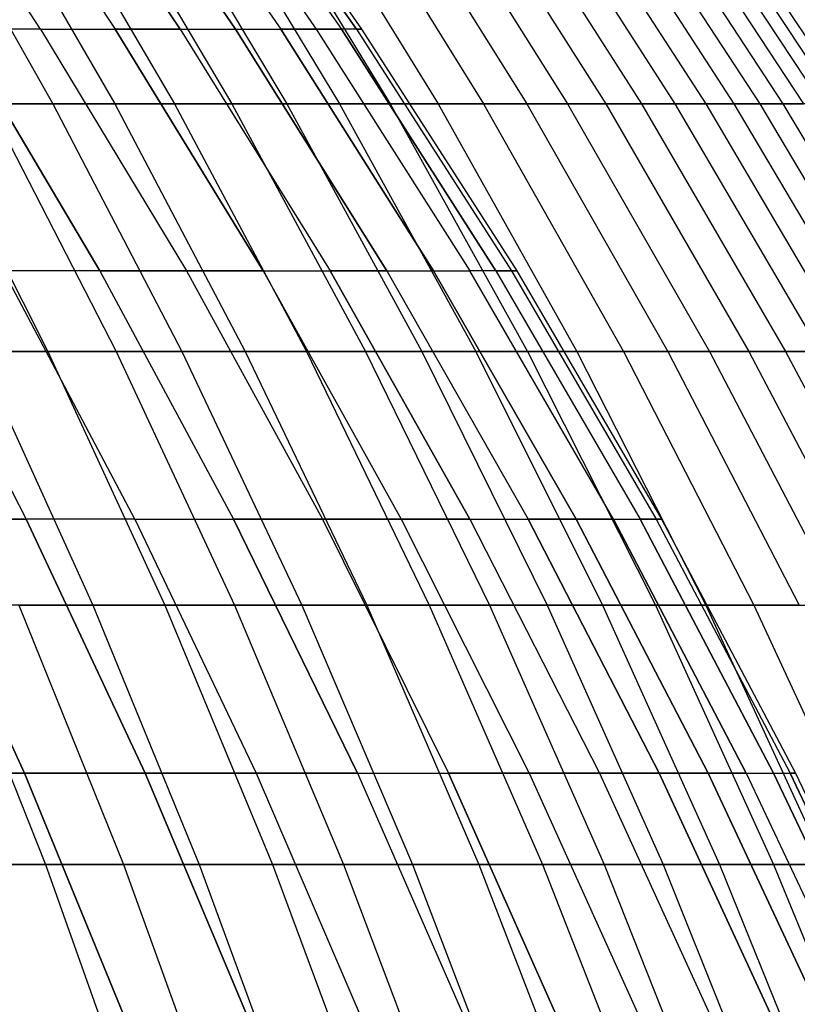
# Model space of a CAD drawing. Extents: x -125 to 125, y -143 to 0.
# Tile 221 of 241: x 43.22 to 49.97, y -58.54 to -49.99. Entities that reach past the tile are written whole.
import ezdxf

# ---------------------------------------------------------------- set-up
doc = ezdxf.new("R2010")
doc.units = 0
doc.header["$LTSCALE"] = 25.4
doc.layers.get('0').update_dxf_attribs({"linetype": 'CONTINUOUS'})

# ---------------------------------------------------------------- blocks, each defined once
blk = doc.blocks.new('NL2500026672_STL')
at = {"color": 0}
for p, q in [((43.4008, -50.0675, -15.7966), (42.0537, -48.0259, -15.3063)), ((43.4008, -50.0675, -15.7966), (42.0537, -48.0259, -15.3063)), ((43.4008, -50.0675, 15.7966), (42.0537, -48.0259, 15.3063)), ((43.4008, -50.0675, 15.7966), (42.0537, -48.0259, 15.3063)), ((42.6813, -48.0259, -13.4574), (44.0485, -50.0675, -13.8884)), ((42.6813, -48.0259, -13.4574), (44.0485, -50.0675, -13.8884)), ((42.6813, -48.0259, 13.4574), (44.0485, -50.0675, 13.8884)), ((42.6813, -48.0259, 13.4574), (44.0485, -50.0675, 13.8884)), ((43.2277, -48.0259, -11.5828), (44.6124, -50.0675, -11.9539)), ((43.2277, -48.0259, -11.5828), (44.6124, -50.0675, -11.9539)), ((44.6124, -50.0675, 11.9539), (43.2277, -48.0259, 11.5828)), ((44.6124, -50.0675, 11.9539), (43.2277, -48.0259, 11.5828)), ((43.6918, -48.0259, -9.6862), (45.0914, -50.0675, -9.9965)), ((43.6918, -48.0259, -9.6862), (45.0914, -50.0675, -9.9965)), ((45.0914, -50.0675, 9.9965), (43.6918, -48.0259, 9.6862)), ((45.0914, -50.0675, 9.9965), (43.6918, -48.0259, 9.6862)), ((44.0727, -48.0259, -7.7712), (45.4845, -50.0675, -8.0201)), ((44.0727, -48.0259, -7.7712), (45.4845, -50.0675, -8.0201)), ((44.0727, -48.0259, 7.7712), (45.4845, -50.0675, 8.0201)), ((44.0727, -48.0259, 7.7712), (45.4845, -50.0675, 8.0201)), ((44.3698, -48.0259, -5.8414), (45.791, -50.0675, -6.0285)), ((44.3698, -48.0259, -5.8414), (45.791, -50.0675, -6.0285)), ((44.3698, -48.0259, 5.8414), (45.791, -50.0675, 6.0285)), ((44.3698, -48.0259, 5.8414), (45.791, -50.0675, 6.0285)), ((44.5823, -48.0259, -3.9004), (46.0104, -50.0675, -4.0254)), ((44.5823, -48.0259, -3.9004), (46.0104, -50.0675, -4.0254)), ((44.5823, -48.0259, 3.9004), (46.0104, -50.0675, 4.0254)), ((44.5823, -48.0259, 3.9004), (46.0104, -50.0675, 4.0254)), ((46.1422, -50.0675, -2.0146), (44.71, -48.0259, -1.9521)), ((44.71, -48.0259, 1.9521), (46.1422, -50.0675, 2.0146)), ((46.1422, -50.0675, -2.0146), (44.71, -48.0259, -1.9521)), ((44.71, -48.0259, 1.9521), (46.1422, -50.0675, 2.0146)), ((44.7526, -48.0259), (46.1862, -50.0675)), ((44.7526, -48.0259), (46.1862, -50.0675)), ((42.3122, -48.6248, 25.2285), (43.5072, -50.7179, 25.941)), ((42.3122, -48.6248, 25.2285), (43.5072, -50.7179, 25.941)), ((42.8347, -48.6248, -24.3309), (44.0444, -50.7179, -25.018)), ((42.8347, -48.6248, -24.3309), (44.0444, -50.7179, -25.018)), ((43.3382, -48.6248, 23.4224), (44.5621, -50.7179, 24.0838)), ((43.3382, -48.6248, 23.4224), (44.5621, -50.7179, 24.0838)), ((43.8224, -48.6248, -22.5035), (45.0599, -50.7179, -23.139)), ((43.8224, -48.6248, -22.5035), (45.0599, -50.7179, -23.139)), ((44.2871, -48.6248, 21.5746), (45.5378, -50.7179, 22.1838)), ((44.2871, -48.6248, 21.5746), (45.5378, -50.7179, 22.1838)), ((44.7321, -48.6248, -20.6361), (45.9953, -50.7179, -21.2188)), ((44.7321, -48.6248, -20.6361), (45.9953, -50.7179, -21.2188)), ((45.1572, -48.6248, 19.6884), (46.4325, -50.7179, 20.2444)), ((45.1572, -48.6248, 19.6884), (46.4325, -50.7179, 20.2444)), ((45.5623, -48.6248, -18.732), (46.849, -50.7179, -19.261)), ((45.5623, -48.6248, -18.732), (46.849, -50.7179, -19.261)), ((45.947, -48.6248, 17.7672), (47.2446, -50.7179, 18.269)), ((45.947, -48.6248, 17.7672), (47.2446, -50.7179, 18.269)), ((46.3114, -48.6248, -16.7946), (47.6193, -50.7179, -17.2689)), ((46.3114, -48.6248, -16.7946), (47.6193, -50.7179, -17.2689)), ((46.6552, -48.6248, 15.8145), (47.9728, -50.7179, 16.2611)), ((46.6552, -48.6248, 15.8145), (47.9728, -50.7179, 16.2611)), ((46.9783, -48.6248, -14.8273), (48.305, -50.7179, -15.2461)), ((46.9783, -48.6248, -14.8273), (48.305, -50.7179, -15.2461)), ((47.2804, -48.6248, 13.8336), (48.6157, -50.7179, 14.2243)), ((47.2804, -48.6248, 13.8336), (48.6157, -50.7179, 14.2243)), ((47.5616, -48.6248, -12.8337), (48.9047, -50.7179, -13.1961)), ((47.5616, -48.6248, -12.8337), (48.9047, -50.7179, -13.1961)), ((47.8216, -48.6248, 11.8281), (49.1721, -50.7179, 12.1621)), ((47.8216, -48.6248, 11.8281), (49.1721, -50.7179, 12.1621)), ((48.0603, -48.6248, -10.8173), (49.4176, -50.7179, -11.1227)), ((48.0603, -48.6248, -10.8173), (49.4176, -50.7179, -11.1227)), ((48.2777, -48.6248, 9.8016), (49.6411, -50.7179, 10.0784)), ((48.2777, -48.6248, 9.8016), (49.6411, -50.7179, 10.0784)), ((48.4736, -48.6248, -8.7816), (49.8425, -50.7179, -9.0296)), ((48.4736, -48.6248, -8.7816), (49.8425, -50.7179, -9.0296)), ((48.648, -48.6248, 7.7577), (50.0218, -50.7179, 7.9767)), ((48.648, -48.6248, 7.7577), (50.0218, -50.7179, 7.9767)), ((48.8007, -48.6248, -6.7303), (50.1789, -50.7179, -6.9204)), ((48.8007, -48.6248, -6.7303), (50.1789, -50.7179, -6.9204)), ((48.9318, -48.6248, 5.6999), (50.3136, -50.7179, 5.8609)), ((48.9318, -48.6248, 5.6999), (50.3136, -50.7179, 5.8609)), ((49.041, -48.6248, -4.667), (50.426, -50.7179, -4.7988)), ((49.041, -48.6248, -4.667), (50.426, -50.7179, -4.7988)), ((43.914, -52.1679, -18.1898), (42.6704, -50.0675, -17.6747)), ((43.914, -52.1679, -18.1898), (42.6704, -50.0675, -17.6747)), ((43.4008, -50.0675, -15.7966), (42.6704, -50.0675, -17.6747)), ((43.4008, -50.0675, -15.7966), (42.6704, -50.0675, -17.6747)), ((43.4008, -50.0675, 15.7966), (42.6704, -50.0675, 17.6747)), ((42.6704, -50.0675, 17.6747), (43.914, -52.1679, 18.1898)), ((43.4008, -50.0675, 15.7966), (42.6704, -50.0675, 17.6747)), ((42.6704, -50.0675, 17.6747), (43.914, -52.1679, 18.1898)), ((43.4008, -50.0675, -15.7966), (44.6656, -52.1679, -16.2569)), ((43.4008, -50.0675, -15.7966), (44.0485, -50.0675, -13.8884)), ((43.4008, -50.0675, -15.7966), (44.6656, -52.1679, -16.2569)), ((43.4008, -50.0675, -15.7966), (44.0485, -50.0675, -13.8884)), ((43.4008, -50.0675, 15.7966), (44.0485, -50.0675, 13.8884)), ((43.4008, -50.0675, 15.7966), (44.6656, -52.1679, 16.2569)), ((43.4008, -50.0675, 15.7966), (44.0485, -50.0675, 13.8884)), ((43.4008, -50.0675, 15.7966), (44.6656, -52.1679, 16.2569)), ((44.0485, -50.0675, -13.8884), (44.6124, -50.0675, -11.9539)), ((44.0485, -50.0675, -13.8884), (45.3322, -52.1679, -14.2932)), ((44.0485, -50.0675, -13.8884), (45.3322, -52.1679, -14.2932)), ((44.0485, -50.0675, -13.8884), (44.6124, -50.0675, -11.9539)), ((44.6124, -50.0675, 11.9539), (44.0485, -50.0675, 13.8884)), ((45.3322, -52.1679, 14.2932), (44.0485, -50.0675, 13.8884)), ((44.6124, -50.0675, 11.9539), (44.0485, -50.0675, 13.8884)), ((45.3322, -52.1679, 14.2932), (44.0485, -50.0675, 13.8884)), ((44.6124, -50.0675, -11.9539), (45.0914, -50.0675, -9.9965)), ((44.6124, -50.0675, -11.9539), (45.9125, -52.1679, -12.3022)), ((44.6124, -50.0675, -11.9539), (45.9125, -52.1679, -12.3022)), ((44.6124, -50.0675, -11.9539), (45.0914, -50.0675, -9.9965)), ((44.6124, -50.0675, 11.9539), (45.0914, -50.0675, 9.9965)), ((44.6124, -50.0675, 11.9539), (45.9125, -52.1679, 12.3022)), ((44.6124, -50.0675, 11.9539), (45.9125, -52.1679, 12.3022)), ((44.6124, -50.0675, 11.9539), (45.0914, -50.0675, 9.9965)), ((45.0914, -50.0675, -9.9965), (45.4845, -50.0675, -8.0201)), ((45.0914, -50.0675, -9.9965), (46.4054, -52.1679, -10.2878)), ((45.0914, -50.0675, -9.9965), (46.4054, -52.1679, -10.2878)), ((45.0914, -50.0675, -9.9965), (45.4845, -50.0675, -8.0201)), ((46.4054, -52.1679, 10.2878), (45.0914, -50.0675, 9.9965)), ((45.0914, -50.0675, 9.9965), (45.4845, -50.0675, 8.0201)), ((45.0914, -50.0675, 9.9965), (45.4845, -50.0675, 8.0201)), ((46.4054, -52.1679, 10.2878), (45.0914, -50.0675, 9.9965)), ((45.4845, -50.0675, -8.0201), (45.791, -50.0675, -6.0285)), ((45.4845, -50.0675, -8.0201), (46.81, -52.1679, -8.2539)), ((45.4845, -50.0675, -8.0201), (45.791, -50.0675, -6.0285)), ((45.4845, -50.0675, -8.0201), (46.81, -52.1679, -8.2539)), ((46.81, -52.1679, 8.2539), (45.4845, -50.0675, 8.0201)), ((45.791, -50.0675, 6.0285), (45.4845, -50.0675, 8.0201)), ((46.81, -52.1679, 8.2539), (45.4845, -50.0675, 8.0201)), ((45.791, -50.0675, 6.0285), (45.4845, -50.0675, 8.0201)), ((45.791, -50.0675, -6.0285), (46.0104, -50.0675, -4.0254)), ((45.791, -50.0675, -6.0285), (47.1255, -52.1679, -6.2042)), ((45.791, -50.0675, -6.0285), (46.0104, -50.0675, -4.0254)), ((45.791, -50.0675, -6.0285), (47.1255, -52.1679, -6.2042)), ((46.0104, -50.0675, 4.0254), (45.791, -50.0675, 6.0285)), ((45.791, -50.0675, 6.0285), (47.1255, -52.1679, 6.2042)), ((45.791, -50.0675, 6.0285), (47.1255, -52.1679, 6.2042)), ((46.0104, -50.0675, 4.0254), (45.791, -50.0675, 6.0285)), ((46.1422, -50.0675, -2.0146), (46.0104, -50.0675, -4.0254)), ((47.3512, -52.1679, -4.1427), (46.0104, -50.0675, -4.0254)), ((46.1422, -50.0675, -2.0146), (46.0104, -50.0675, -4.0254)), ((47.3512, -52.1679, -4.1427), (46.0104, -50.0675, -4.0254)), ((46.1422, -50.0675, 2.0146), (46.0104, -50.0675, 4.0254)), ((46.0104, -50.0675, 4.0254), (47.3512, -52.1679, 4.1427)), ((46.1422, -50.0675, 2.0146), (46.0104, -50.0675, 4.0254)), ((46.0104, -50.0675, 4.0254), (47.3512, -52.1679, 4.1427)), ((46.1862, -50.0675), (46.1422, -50.0675, 2.0146)), ((46.1422, -50.0675, -2.0146), (46.1862, -50.0675)), ((46.1422, -50.0675, -2.0146), (47.4869, -52.1679, -2.0733)), ((46.1422, -50.0675, -2.0146), (46.1862, -50.0675)), ((46.1422, -50.0675, -2.0146), (47.4869, -52.1679, -2.0733)), ((46.1422, -50.0675, 2.0146), (47.4869, -52.1679, 2.0733)), ((46.1862, -50.0675), (46.1422, -50.0675, 2.0146)), ((46.1422, -50.0675, 2.0146), (47.4869, -52.1679, 2.0733)), ((46.1862, -50.0675), (47.5321, -52.1679)), ((46.1862, -50.0675), (47.5321, -52.1679)), ((42.3749, -50.7179, 27.7521), (43.5072, -50.7179, 25.941)), ((42.3749, -50.7179, 27.7521), (43.5072, -50.7179, 25.941)), ((42.3749, -50.7179, 27.7521), (43.4644, -52.8675, 28.4656)), ((42.3749, -50.7179, 27.7521), (43.4644, -52.8675, 28.4656)), ((44.0444, -50.7179, -25.018), (42.9506, -50.7179, -26.8525)), ((42.9506, -50.7179, -26.8525), (44.0549, -52.8675, -27.5429)), ((44.0444, -50.7179, -25.018), (42.9506, -50.7179, -26.8525)), ((42.9506, -50.7179, -26.8525), (44.0549, -52.8675, -27.5429)), ((43.5072, -50.7179, 25.941), (44.5621, -50.7179, 24.0838)), ((43.5072, -50.7179, 25.941), (44.5621, -50.7179, 24.0838)), ((43.5072, -50.7179, 25.941), (44.6258, -52.8675, 26.608)), ((43.5072, -50.7179, 25.941), (44.6258, -52.8675, 26.608)), ((45.0599, -50.7179, -23.139), (44.0444, -50.7179, -25.018)), ((44.0444, -50.7179, -25.018), (45.1768, -52.8675, -25.6612)), ((45.0599, -50.7179, -23.139), (44.0444, -50.7179, -25.018)), ((44.0444, -50.7179, -25.018), (45.1768, -52.8675, -25.6612)), ((44.5621, -50.7179, 24.0838), (45.5378, -50.7179, 22.1838)), ((44.5621, -50.7179, 24.0838), (45.5378, -50.7179, 22.1838)), ((44.5621, -50.7179, 24.0838), (45.7078, -52.8675, 24.7031)), ((44.5621, -50.7179, 24.0838), (45.7078, -52.8675, 24.7031)), ((45.9953, -50.7179, -21.2188), (45.0599, -50.7179, -23.139)), ((45.0599, -50.7179, -23.139), (46.2185, -52.8675, -23.7339)), ((45.9953, -50.7179, -21.2188), (45.0599, -50.7179, -23.139)), ((45.0599, -50.7179, -23.139), (46.2185, -52.8675, -23.7339)), ((45.5378, -50.7179, 22.1838), (46.4325, -50.7179, 20.2444)), ((45.5378, -50.7179, 22.1838), (46.4325, -50.7179, 20.2444)), ((45.5378, -50.7179, 22.1838), (46.7086, -52.8675, 22.7542)), ((45.5378, -50.7179, 22.1838), (46.7086, -52.8675, 22.7542)), ((46.849, -50.7179, -19.261), (45.9953, -50.7179, -21.2188)), ((45.9953, -50.7179, -21.2188), (47.1779, -52.8675, -21.7644)), ((46.849, -50.7179, -19.261), (45.9953, -50.7179, -21.2188)), ((45.9953, -50.7179, -21.2188), (47.1779, -52.8675, -21.7644)), ((46.4325, -50.7179, 20.2444), (47.2446, -50.7179, 18.269)), ((46.4325, -50.7179, 20.2444), (47.2446, -50.7179, 18.269)), ((46.4325, -50.7179, 20.2444), (47.6263, -52.8675, 20.7649)), ((46.4325, -50.7179, 20.2444), (47.6263, -52.8675, 20.7649)), ((47.6193, -50.7179, -17.2689), (46.849, -50.7179, -19.261)), ((46.849, -50.7179, -19.261), (48.0535, -52.8675, -19.7562)), ((47.6193, -50.7179, -17.2689), (46.849, -50.7179, -19.261)), ((46.849, -50.7179, -19.261), (48.0535, -52.8675, -19.7562)), ((47.2446, -50.7179, 18.269), (47.9728, -50.7179, 16.2611)), ((47.2446, -50.7179, 18.269), (47.9728, -50.7179, 16.2611)), ((47.2446, -50.7179, 18.269), (48.4593, -52.8675, 18.7387)), ((47.2446, -50.7179, 18.269), (48.4593, -52.8675, 18.7387)), ((48.305, -50.7179, -15.2461), (47.6193, -50.7179, -17.2689)), ((47.6193, -50.7179, -17.2689), (48.8436, -52.8675, -17.7129)), ((48.305, -50.7179, -15.2461), (47.6193, -50.7179, -17.2689)), ((47.6193, -50.7179, -17.2689), (48.8436, -52.8675, -17.7129)), ((47.9728, -50.7179, 16.2611), (48.6157, -50.7179, 14.2243)), ((47.9728, -50.7179, 16.2611), (48.6157, -50.7179, 14.2243)), ((47.9728, -50.7179, 16.2611), (49.2062, -52.8675, 16.6792)), ((47.9728, -50.7179, 16.2611), (49.2062, -52.8675, 16.6792)), ((48.9047, -50.7179, -13.1961), (48.305, -50.7179, -15.2461)), ((48.305, -50.7179, -15.2461), (49.5469, -52.8675, -15.638)), ((48.9047, -50.7179, -13.1961), (48.305, -50.7179, -15.2461)), ((48.305, -50.7179, -15.2461), (49.5469, -52.8675, -15.638)), ((48.6157, -50.7179, 14.2243), (49.1721, -50.7179, 12.1621)), ((48.6157, -50.7179, 14.2243), (49.1721, -50.7179, 12.1621)), ((48.6157, -50.7179, 14.2243), (49.8656, -52.8675, 14.59)), ((48.6157, -50.7179, 14.2243), (49.8656, -52.8675, 14.59)), ((49.4176, -50.7179, -11.1227), (48.9047, -50.7179, -13.1961)), ((48.9047, -50.7179, -13.1961), (50.1621, -52.8675, -13.5354)), ((49.4176, -50.7179, -11.1227), (48.9047, -50.7179, -13.1961)), ((48.9047, -50.7179, -13.1961), (50.1621, -52.8675, -13.5354)), ((49.1721, -50.7179, 12.1621), (49.6411, -50.7179, 10.0784)), ((49.1721, -50.7179, 12.1621), (49.6411, -50.7179, 10.0784)), ((49.1721, -50.7179, 12.1621), (50.4363, -52.8675, 12.4748)), ((49.1721, -50.7179, 12.1621), (50.4363, -52.8675, 12.4748)), ((49.8425, -50.7179, -9.0296), (49.4176, -50.7179, -11.1227)), ((49.4176, -50.7179, -11.1227), (50.6881, -52.8675, -11.4087)), ((49.8425, -50.7179, -9.0296), (49.4176, -50.7179, -11.1227)), ((49.4176, -50.7179, -11.1227), (50.6881, -52.8675, -11.4087)), ((49.6411, -50.7179, 10.0784), (50.0218, -50.7179, 7.9767)), ((49.6411, -50.7179, 10.0784), (50.0218, -50.7179, 7.9767)), ((49.6411, -50.7179, 10.0784), (50.9174, -52.8675, 10.3375)), ((49.6411, -50.7179, 10.0784), (50.9174, -52.8675, 10.3375)), ((50.1789, -50.7179, -6.9204), (49.8425, -50.7179, -9.0296)), ((49.8425, -50.7179, -9.0296), (51.124, -52.8675, -9.2617)), ((50.1789, -50.7179, -6.9204), (49.8425, -50.7179, -9.0296)), ((49.8425, -50.7179, -9.0296), (51.124, -52.8675, -9.2617)), ((42.1615, -52.1679, -21.9479), (43.2756, -54.3233, -22.5278)), ((42.1615, -52.1679, 21.9479), (43.2756, -54.3233, 22.5278)), ((42.1615, -52.1679, 21.9479), (43.2756, -54.3233, 22.5278)), ((42.1615, -52.1679, -21.9479), (43.2756, -54.3233, -22.5278)), ((44.217, -54.3233, -20.6187), (43.0787, -52.1679, -20.0879)), ((44.217, -54.3233, -20.6187), (43.0787, -52.1679, -20.0879)), ((43.914, -52.1679, -18.1898), (43.0787, -52.1679, -20.0879)), ((43.914, -52.1679, -18.1898), (43.0787, -52.1679, -20.0879)), ((44.217, -54.3233, 20.6187), (43.0787, -52.1679, 20.0879)), ((43.914, -52.1679, 18.1898), (43.0787, -52.1679, 20.0879)), ((44.217, -54.3233, 20.6187), (43.0787, -52.1679, 20.0879)), ((43.914, -52.1679, 18.1898), (43.0787, -52.1679, 20.0879)), ((43.914, -52.1679, -18.1898), (45.0743, -54.3233, -18.6704)), ((43.914, -52.1679, -18.1898), (44.6656, -52.1679, -16.2569)), ((43.914, -52.1679, -18.1898), (45.0743, -54.3233, -18.6704)), ((43.914, -52.1679, -18.1898), (44.6656, -52.1679, -16.2569)), ((44.6656, -52.1679, 16.2569), (43.914, -52.1679, 18.1898)), ((43.914, -52.1679, 18.1898), (45.0743, -54.3233, 18.6704)), ((43.914, -52.1679, 18.1898), (45.0743, -54.3233, 18.6704)), ((44.6656, -52.1679, 16.2569), (43.914, -52.1679, 18.1898)), ((44.6656, -52.1679, -16.2569), (45.3322, -52.1679, -14.2932)), ((44.6656, -52.1679, -16.2569), (45.8458, -54.3233, -16.6865)), ((44.6656, -52.1679, -16.2569), (45.8458, -54.3233, -16.6865)), ((44.6656, -52.1679, -16.2569), (45.3322, -52.1679, -14.2932)), ((45.3322, -52.1679, 14.2932), (44.6656, -52.1679, 16.2569)), ((44.6656, -52.1679, 16.2569), (45.8458, -54.3233, 16.6865)), ((45.3322, -52.1679, 14.2932), (44.6656, -52.1679, 16.2569)), ((44.6656, -52.1679, 16.2569), (45.8458, -54.3233, 16.6865)), ((45.3322, -52.1679, -14.2932), (45.9125, -52.1679, -12.3022)), ((45.3322, -52.1679, -14.2932), (46.53, -54.3233, -14.6709)), ((45.3322, -52.1679, -14.2932), (46.53, -54.3233, -14.6709)), ((45.3322, -52.1679, -14.2932), (45.9125, -52.1679, -12.3022)), ((45.3322, -52.1679, 14.2932), (45.9125, -52.1679, 12.3022)), ((45.3322, -52.1679, 14.2932), (46.53, -54.3233, 14.6709)), ((45.3322, -52.1679, 14.2932), (45.9125, -52.1679, 12.3022)), ((45.3322, -52.1679, 14.2932), (46.53, -54.3233, 14.6709)), ((45.9125, -52.1679, -12.3022), (46.4054, -52.1679, -10.2878)), ((45.9125, -52.1679, -12.3022), (47.1257, -54.3233, -12.6273)), ((45.9125, -52.1679, -12.3022), (47.1257, -54.3233, -12.6273)), ((45.9125, -52.1679, -12.3022), (46.4054, -52.1679, -10.2878)), ((46.4054, -52.1679, 10.2878), (45.9125, -52.1679, 12.3022)), ((47.1257, -54.3233, 12.6273), (45.9125, -52.1679, 12.3022)), ((46.4054, -52.1679, 10.2878), (45.9125, -52.1679, 12.3022)), ((47.1257, -54.3233, 12.6273), (45.9125, -52.1679, 12.3022)), ((46.4054, -52.1679, -10.2878), (46.81, -52.1679, -8.2539)), ((46.4054, -52.1679, -10.2878), (47.6316, -54.3233, -10.5597)), ((46.4054, -52.1679, -10.2878), (46.81, -52.1679, -8.2539)), ((46.4054, -52.1679, -10.2878), (47.6316, -54.3233, -10.5597)), ((46.4054, -52.1679, 10.2878), (46.81, -52.1679, 8.2539)), ((46.4054, -52.1679, 10.2878), (47.6316, -54.3233, 10.5597)), ((46.4054, -52.1679, 10.2878), (47.6316, -54.3233, 10.5597)), ((46.4054, -52.1679, 10.2878), (46.81, -52.1679, 8.2539)), ((46.81, -52.1679, -8.2539), (47.1255, -52.1679, -6.2042)), ((46.81, -52.1679, -8.2539), (48.0469, -54.3233, -8.472)), ((46.81, -52.1679, -8.2539), (47.1255, -52.1679, -6.2042)), ((46.81, -52.1679, -8.2539), (48.0469, -54.3233, -8.472)), ((48.0469, -54.3233, 8.472), (46.81, -52.1679, 8.2539)), ((46.81, -52.1679, 8.2539), (47.1255, -52.1679, 6.2042)), ((46.81, -52.1679, 8.2539), (47.1255, -52.1679, 6.2042)), ((48.0469, -54.3233, 8.472), (46.81, -52.1679, 8.2539)), ((47.3512, -52.1679, -4.1427), (47.1255, -52.1679, -6.2042)), ((48.3707, -54.3233, -6.3681), (47.1255, -52.1679, -6.2042)), ((47.3512, -52.1679, -4.1427), (47.1255, -52.1679, -6.2042)), ((48.3707, -54.3233, -6.3681), (47.1255, -52.1679, -6.2042)), ((48.3707, -54.3233, 6.3681), (47.1255, -52.1679, 6.2042)), ((47.3512, -52.1679, 4.1427), (47.1255, -52.1679, 6.2042)), ((48.3707, -54.3233, 6.3681), (47.1255, -52.1679, 6.2042)), ((47.3512, -52.1679, 4.1427), (47.1255, -52.1679, 6.2042)), ((47.3512, -52.1679, -4.1427), (47.4869, -52.1679, -2.0733)), ((47.3512, -52.1679, -4.1427), (48.6024, -54.3233, -4.2522)), ((47.3512, -52.1679, -4.1427), (47.4869, -52.1679, -2.0733)), ((47.3512, -52.1679, -4.1427), (48.6024, -54.3233, -4.2522)), ((47.4869, -52.1679, 2.0733), (47.3512, -52.1679, 4.1427)), ((47.3512, -52.1679, 4.1427), (48.6024, -54.3233, 4.2522)), ((47.3512, -52.1679, 4.1427), (48.6024, -54.3233, 4.2522)), ((47.4869, -52.1679, 2.0733), (47.3512, -52.1679, 4.1427)), ((47.4869, -52.1679, -2.0733), (47.5321, -52.1679)), ((47.4869, -52.1679, -2.0733), (48.7416, -54.3233, -2.1281)), ((47.5321, -52.1679), (47.4869, -52.1679, 2.0733)), ((47.4869, -52.1679, -2.0733), (48.7416, -54.3233, -2.1281)), ((47.4869, -52.1679, -2.0733), (47.5321, -52.1679)), ((47.4869, -52.1679, 2.0733), (48.7416, -54.3233, 2.1281)), ((47.5321, -52.1679), (47.4869, -52.1679, 2.0733)), ((47.4869, -52.1679, 2.0733), (48.7416, -54.3233, 2.1281)), ((47.5321, -52.1679), (48.7881, -54.3233)), ((47.5321, -52.1679), (48.7881, -54.3233)), ((42.2258, -52.8675, 30.2726), (43.4644, -52.8675, 28.4656)), ((42.2258, -52.8675, 30.2726), (43.4644, -52.8675, 28.4656)), ((44.0549, -52.8675, -27.5429), (42.8546, -52.8675, -29.3756)), ((42.8546, -52.8675, -29.3756), (43.8536, -55.0697, -30.0604)), ((44.0549, -52.8675, -27.5429), (42.8546, -52.8675, -29.3756)), ((42.8546, -52.8675, -29.3756), (43.8536, -55.0697, -30.0604)), ((43.4644, -52.8675, 28.4656), (44.6258, -52.8675, 26.608)), ((43.4644, -52.8675, 28.4656), (44.6258, -52.8675, 26.608)), ((43.4644, -52.8675, 28.4656), (44.4776, -55.0697, 29.1292)), ((43.4644, -52.8675, 28.4656), (44.4776, -55.0697, 29.1292)), ((45.1768, -52.8675, -25.6612), (44.0549, -52.8675, -27.5429)), ((44.0549, -52.8675, -27.5429), (45.0819, -55.0697, -28.185)), ((45.1768, -52.8675, -25.6612), (44.0549, -52.8675, -27.5429)), ((44.0549, -52.8675, -27.5429), (45.0819, -55.0697, -28.185)), ((44.6258, -52.8675, 26.608), (45.7078, -52.8675, 24.7031)), ((44.6258, -52.8675, 26.608), (45.7078, -52.8675, 24.7031)), ((44.6258, -52.8675, 26.608), (45.6661, -55.0697, 27.2283)), ((44.6258, -52.8675, 26.608), (45.6661, -55.0697, 27.2283)), ((46.2185, -52.8675, -23.7339), (45.1768, -52.8675, -25.6612)), ((45.1768, -52.8675, -25.6612), (46.23, -55.0697, -26.2594)), ((46.2185, -52.8675, -23.7339), (45.1768, -52.8675, -25.6612)), ((45.1768, -52.8675, -25.6612), (46.23, -55.0697, -26.2594)), ((45.7078, -52.8675, 24.7031), (46.7086, -52.8675, 22.7542)), ((45.7078, -52.8675, 24.7031), (46.7086, -52.8675, 22.7542)), ((45.7078, -52.8675, 24.7031), (46.7733, -55.0697, 25.2789)), ((45.7078, -52.8675, 24.7031), (46.7733, -55.0697, 25.2789)), ((47.1779, -52.8675, -21.7644), (46.2185, -52.8675, -23.7339)), ((46.2185, -52.8675, -23.7339), (47.2959, -55.0697, -24.2872)), ((47.1779, -52.8675, -21.7644), (46.2185, -52.8675, -23.7339)), ((46.2185, -52.8675, -23.7339), (47.2959, -55.0697, -24.2872)), ((46.7086, -52.8675, 22.7542), (47.6263, -52.8675, 20.7649)), ((46.7086, -52.8675, 22.7542), (47.6263, -52.8675, 20.7649)), ((46.7086, -52.8675, 22.7542), (47.7974, -55.0697, 23.2846)), ((46.7086, -52.8675, 22.7542), (47.7974, -55.0697, 23.2846)), ((48.0535, -52.8675, -19.7562), (47.1779, -52.8675, -21.7644)), ((47.1779, -52.8675, -21.7644), (48.2777, -55.0697, -22.2718)), ((48.0535, -52.8675, -19.7562), (47.1779, -52.8675, -21.7644)), ((47.1779, -52.8675, -21.7644), (48.2777, -55.0697, -22.2718)), ((47.6263, -52.8675, 20.7649), (48.4593, -52.8675, 18.7387)), ((47.6263, -52.8675, 20.7649), (48.4593, -52.8675, 18.7387)), ((47.6263, -52.8675, 20.7649), (48.7365, -55.0697, 21.249)), ((47.6263, -52.8675, 20.7649), (48.7365, -55.0697, 21.249)), ((48.8436, -52.8675, -17.7129), (48.0535, -52.8675, -19.7562)), ((48.0535, -52.8675, -19.7562), (49.1737, -55.0697, -20.2167)), ((48.8436, -52.8675, -17.7129), (48.0535, -52.8675, -19.7562)), ((48.0535, -52.8675, -19.7562), (49.1737, -55.0697, -20.2167)), ((48.4593, -52.8675, 18.7387), (49.2062, -52.8675, 16.6792)), ((48.4593, -52.8675, 18.7387), (49.2062, -52.8675, 16.6792)), ((48.4593, -52.8675, 18.7387), (49.589, -55.0697, 19.1755)), ((48.4593, -52.8675, 18.7387), (49.589, -55.0697, 19.1755)), ((49.5469, -52.8675, -15.638), (48.8436, -52.8675, -17.7129)), ((48.8436, -52.8675, -17.7129), (49.9823, -55.0697, -18.1258)), ((49.5469, -52.8675, -15.638), (48.8436, -52.8675, -17.7129)), ((48.8436, -52.8675, -17.7129), (49.9823, -55.0697, -18.1258)), ((49.2062, -52.8675, 16.6792), (49.8656, -52.8675, 14.59)), ((49.2062, -52.8675, 16.6792), (49.8656, -52.8675, 14.59)), ((49.2062, -52.8675, 16.6792), (50.3533, -55.0697, 17.068)), ((49.2062, -52.8675, 16.6792), (50.3533, -55.0697, 17.068)), ((50.1621, -52.8675, -13.5354), (49.5469, -52.8675, -15.638)), ((49.5469, -52.8675, -15.638), (50.7019, -55.0697, -16.0026)), ((50.1621, -52.8675, -13.5354), (49.5469, -52.8675, -15.638)), ((49.5469, -52.8675, -15.638), (50.7019, -55.0697, -16.0026)), ((49.8656, -52.8675, 14.59), (50.4363, -52.8675, 12.4748)), ((49.8656, -52.8675, 14.59), (50.4363, -52.8675, 12.4748)), ((49.8656, -52.8675, 14.59), (51.028, -55.0697, 14.9301)), ((49.8656, -52.8675, 14.59), (51.028, -55.0697, 14.9301)), ((42.2517, -54.3233, -24.394), (43.2756, -54.3233, -22.5278)), ((42.2517, -54.3233, -24.394), (43.2595, -56.5299, -24.9759)), ((43.2756, -54.3233, 22.5278), (42.2517, -54.3233, 24.394)), ((43.2595, -56.5299, 24.9759), (42.2517, -54.3233, 24.394)), ((43.2756, -54.3233, 22.5278), (42.2517, -54.3233, 24.394)), ((43.2595, -56.5299, 24.9759), (42.2517, -54.3233, 24.394)), ((42.2517, -54.3233, -24.394), (43.2756, -54.3233, -22.5278)), ((42.2517, -54.3233, -24.394), (43.2595, -56.5299, -24.9759)), ((44.3078, -56.5299, -23.0652), (43.2756, -54.3233, -22.5278)), ((44.3078, -56.5299, -23.0652), (43.2756, -54.3233, -22.5278)), ((44.217, -54.3233, -20.6187), (43.2756, -54.3233, -22.5278)), ((44.217, -54.3233, -20.6187), (43.2756, -54.3233, -22.5278)), ((44.217, -54.3233, 20.6187), (43.2756, -54.3233, 22.5278)), ((43.2756, -54.3233, 22.5278), (44.3078, -56.5299, 23.0652)), ((44.217, -54.3233, 20.6187), (43.2756, -54.3233, 22.5278)), ((43.2756, -54.3233, 22.5278), (44.3078, -56.5299, 23.0652)), ((44.217, -54.3233, -20.6187), (45.2717, -56.5299, -21.1105)), ((44.217, -54.3233, -20.6187), (45.0743, -54.3233, -18.6704)), ((44.217, -54.3233, -20.6187), (45.2717, -56.5299, -21.1105)), ((44.217, -54.3233, -20.6187), (45.0743, -54.3233, -18.6704)), ((44.217, -54.3233, 20.6187), (45.2717, -56.5299, 21.1105)), ((44.217, -54.3233, 20.6187), (45.0743, -54.3233, 18.6704)), ((44.217, -54.3233, 20.6187), (45.0743, -54.3233, 18.6704)), ((44.217, -54.3233, 20.6187), (45.2717, -56.5299, 21.1105)), ((45.0743, -54.3233, -18.6704), (45.8458, -54.3233, -16.6865)), ((45.0743, -54.3233, -18.6704), (46.1495, -56.5299, -19.1157)), ((45.0743, -54.3233, -18.6704), (46.1495, -56.5299, -19.1157)), ((45.0743, -54.3233, -18.6704), (45.8458, -54.3233, -16.6865)), ((46.1495, -56.5299, 19.1157), (45.0743, -54.3233, 18.6704)), ((45.8458, -54.3233, 16.6865), (45.0743, -54.3233, 18.6704)), ((46.1495, -56.5299, 19.1157), (45.0743, -54.3233, 18.6704)), ((45.8458, -54.3233, 16.6865), (45.0743, -54.3233, 18.6704)), ((45.8458, -54.3233, -16.6865), (46.53, -54.3233, -14.6709)), ((45.8458, -54.3233, -16.6865), (46.9394, -56.5299, -17.0845)), ((45.8458, -54.3233, -16.6865), (46.9394, -56.5299, -17.0845)), ((45.8458, -54.3233, -16.6865), (46.53, -54.3233, -14.6709)), ((46.53, -54.3233, 14.6709), (45.8458, -54.3233, 16.6865)), ((45.8458, -54.3233, 16.6865), (46.9394, -56.5299, 17.0845)), ((45.8458, -54.3233, 16.6865), (46.9394, -56.5299, 17.0845)), ((46.53, -54.3233, 14.6709), (45.8458, -54.3233, 16.6865)), ((46.53, -54.3233, -14.6709), (47.1257, -54.3233, -12.6273)), ((46.53, -54.3233, -14.6709), (47.6399, -56.5299, -15.0208)), ((46.53, -54.3233, -14.6709), (47.6399, -56.5299, -15.0208)), ((46.53, -54.3233, -14.6709), (47.1257, -54.3233, -12.6273)), ((47.1257, -54.3233, 12.6273), (46.53, -54.3233, 14.6709)), ((46.53, -54.3233, 14.6709), (47.6399, -56.5299, 15.0208)), ((47.1257, -54.3233, 12.6273), (46.53, -54.3233, 14.6709)), ((46.53, -54.3233, 14.6709), (47.6399, -56.5299, 15.0208)), ((47.1257, -54.3233, -12.6273), (47.6316, -54.3233, -10.5597)), ((47.1257, -54.3233, -12.6273), (48.2497, -56.5299, -12.9285)), ((47.1257, -54.3233, -12.6273), (47.6316, -54.3233, -10.5597)), ((47.1257, -54.3233, -12.6273), (48.2497, -56.5299, -12.9285)), ((47.1257, -54.3233, 12.6273), (47.6316, -54.3233, 10.5597)), ((47.1257, -54.3233, 12.6273), (48.2497, -56.5299, 12.9285)), ((47.1257, -54.3233, 12.6273), (47.6316, -54.3233, 10.5597)), ((47.1257, -54.3233, 12.6273), (48.2497, -56.5299, 12.9285)), ((47.6316, -54.3233, -10.5597), (48.0469, -54.3233, -8.472)), ((47.6316, -54.3233, -10.5597), (48.7678, -56.5299, -10.8116)), ((47.6316, -54.3233, -10.5597), (48.0469, -54.3233, -8.472)), ((47.6316, -54.3233, -10.5597), (48.7678, -56.5299, -10.8116)), ((48.0469, -54.3233, 8.472), (47.6316, -54.3233, 10.5597)), ((48.7678, -56.5299, 10.8116), (47.6316, -54.3233, 10.5597)), ((48.0469, -54.3233, 8.472), (47.6316, -54.3233, 10.5597)), ((48.7678, -56.5299, 10.8116), (47.6316, -54.3233, 10.5597)), ((48.3707, -54.3233, -6.3681), (48.0469, -54.3233, -8.472)), ((49.1929, -56.5299, -8.674), (48.0469, -54.3233, -8.472)), ((48.3707, -54.3233, -6.3681), (48.0469, -54.3233, -8.472)), ((49.1929, -56.5299, -8.674), (48.0469, -54.3233, -8.472)), ((48.0469, -54.3233, 8.472), (48.3707, -54.3233, 6.3681)), ((48.0469, -54.3233, 8.472), (49.1929, -56.5299, 8.674)), ((48.0469, -54.3233, 8.472), (49.1929, -56.5299, 8.674)), ((48.0469, -54.3233, 8.472), (48.3707, -54.3233, 6.3681)), ((48.3707, -54.3233, -6.3681), (48.6024, -54.3233, -4.2522)), ((48.3707, -54.3233, -6.3681), (49.5245, -56.5299, -6.52)), ((48.3707, -54.3233, -6.3681), (48.6024, -54.3233, -4.2522)), ((48.3707, -54.3233, -6.3681), (49.5245, -56.5299, -6.52)), ((49.5245, -56.5299, 6.52), (48.3707, -54.3233, 6.3681)), ((48.3707, -54.3233, 6.3681), (48.6024, -54.3233, 4.2522)), ((48.3707, -54.3233, 6.3681), (48.6024, -54.3233, 4.2522)), ((49.5245, -56.5299, 6.52), (48.3707, -54.3233, 6.3681)), ((48.6024, -54.3233, -4.2522), (48.7416, -54.3233, -2.1281)), ((48.6024, -54.3233, -4.2522), (49.7617, -56.5299, -4.3536)), ((48.6024, -54.3233, -4.2522), (49.7617, -56.5299, -4.3536)), ((48.6024, -54.3233, -4.2522), (48.7416, -54.3233, -2.1281)), ((49.7617, -56.5299, 4.3536), (48.6024, -54.3233, 4.2522)), ((48.7416, -54.3233, 2.1281), (48.6024, -54.3233, 4.2522)), ((49.7617, -56.5299, 4.3536), (48.6024, -54.3233, 4.2522)), ((48.7416, -54.3233, 2.1281), (48.6024, -54.3233, 4.2522)), ((48.7416, -54.3233, -2.1281), (48.7881, -54.3233)), ((48.7416, -54.3233, -2.1281), (49.9043, -56.5299, -2.1789)), ((48.7881, -54.3233), (48.7416, -54.3233, 2.1281)), ((48.7416, -54.3233, -2.1281), (49.9043, -56.5299, -2.1789)), ((48.7416, -54.3233, -2.1281), (48.7881, -54.3233)), ((48.7416, -54.3233, 2.1281), (49.9043, -56.5299, 2.1789)), ((48.7416, -54.3233, 2.1281), (49.9043, -56.5299, 2.1789)), ((48.7881, -54.3233), (48.7416, -54.3233, 2.1281)), ((48.7881, -54.3233), (49.9518, -56.5299)), ((48.7881, -54.3233), (49.9518, -56.5299)), ((43.8536, -55.0697, -30.0604), (42.5474, -55.0697, -31.8824)), ((42.5474, -55.0697, -31.8824), (43.442, -57.3207, -32.5528)), ((43.8536, -55.0697, -30.0604), (42.5474, -55.0697, -31.8824)), ((42.5474, -55.0697, -31.8824), (43.442, -57.3207, -32.5528)), ((43.2101, -55.0697, 30.9783), (44.4776, -55.0697, 29.1292)), ((43.2101, -55.0697, 30.9783), (44.4776, -55.0697, 29.1292)), ((43.2101, -55.0697, 30.9783), (44.1186, -57.3207, 31.6296)), ((43.2101, -55.0697, 30.9783), (44.1186, -57.3207, 31.6296)), ((45.0819, -55.0697, -28.185), (43.8536, -55.0697, -30.0604)), ((43.8536, -55.0697, -30.0604), (44.7757, -57.3207, -30.6925)), ((45.0819, -55.0697, -28.185), (43.8536, -55.0697, -30.0604)), ((43.8536, -55.0697, -30.0604), (44.7757, -57.3207, -30.6925)), ((44.4776, -55.0697, 29.1292), (45.6661, -55.0697, 27.2283)), ((44.4776, -55.0697, 29.1292), (45.6661, -55.0697, 27.2283)), ((44.4776, -55.0697, 29.1292), (45.4128, -57.3207, 29.7416)), ((44.4776, -55.0697, 29.1292), (45.4128, -57.3207, 29.7416)), ((46.23, -55.0697, -26.2594), (45.0819, -55.0697, -28.185)), ((45.0819, -55.0697, -28.185), (46.0298, -57.3207, -28.7776)), ((46.23, -55.0697, -26.2594), (45.0819, -55.0697, -28.185)), ((45.0819, -55.0697, -28.185), (46.0298, -57.3207, -28.7776)), ((45.6661, -55.0697, 27.2283), (46.7733, -55.0697, 25.2789)), ((45.6661, -55.0697, 27.2283), (46.7733, -55.0697, 25.2789)), ((45.6661, -55.0697, 27.2283), (46.6263, -57.3207, 27.8008)), ((45.6661, -55.0697, 27.2283), (46.6263, -57.3207, 27.8008)), ((47.2959, -55.0697, -24.2872), (46.23, -55.0697, -26.2594)), ((46.23, -55.0697, -26.2594), (47.202, -57.3207, -26.8116)), ((47.2959, -55.0697, -24.2872), (46.23, -55.0697, -26.2594)), ((46.23, -55.0697, -26.2594), (47.202, -57.3207, -26.8116)), ((46.7733, -55.0697, 25.2789), (47.7974, -55.0697, 23.2846)), ((46.7733, -55.0697, 25.2789), (47.7974, -55.0697, 23.2846)), ((46.7733, -55.0697, 25.2789), (47.7568, -57.3207, 25.8104)), ((46.7733, -55.0697, 25.2789), (47.7568, -57.3207, 25.8104)), ((48.2777, -55.0697, -22.2718), (47.2959, -55.0697, -24.2872)), ((47.2959, -55.0697, -24.2872), (48.2903, -57.3207, -24.7978)), ((48.2777, -55.0697, -22.2718), (47.2959, -55.0697, -24.2872)), ((47.2959, -55.0697, -24.2872), (48.2903, -57.3207, -24.7978)), ((47.7974, -55.0697, 23.2846), (48.7365, -55.0697, 21.249)), ((47.7974, -55.0697, 23.2846), (48.7365, -55.0697, 21.249)), ((47.7974, -55.0697, 23.2846), (48.8024, -57.3207, 23.7742)), ((47.7974, -55.0697, 23.2846), (48.8024, -57.3207, 23.7742)), ((49.1737, -55.0697, -20.2167), (48.2777, -55.0697, -22.2718)), ((48.2777, -55.0697, -22.2718), (49.2928, -57.3207, -22.74)), ((49.1737, -55.0697, -20.2167), (48.2777, -55.0697, -22.2718)), ((48.2777, -55.0697, -22.2718), (49.2928, -57.3207, -22.74)), ((48.7365, -55.0697, 21.249), (49.589, -55.0697, 19.1755)), ((48.7365, -55.0697, 21.249), (49.589, -55.0697, 19.1755)), ((48.7365, -55.0697, 21.249), (49.7613, -57.3207, 21.6958)), ((48.7365, -55.0697, 21.249), (49.7613, -57.3207, 21.6958)), ((49.9823, -55.0697, -18.1258), (49.1737, -55.0697, -20.2167)), ((49.1737, -55.0697, -20.2167), (50.2076, -57.3207, -20.6418)), ((49.9823, -55.0697, -18.1258), (49.1737, -55.0697, -20.2167)), ((49.1737, -55.0697, -20.2167), (50.2076, -57.3207, -20.6418)), ((49.589, -55.0697, 19.1755), (50.3533, -55.0697, 17.068)), ((49.589, -55.0697, 19.1755), (50.3533, -55.0697, 17.068)), ((49.589, -55.0697, 19.1755), (50.6316, -57.3207, 19.5787)), ((49.589, -55.0697, 19.1755), (50.6316, -57.3207, 19.5787)), ((42.1289, -56.5299, -26.8391), (43.2595, -56.5299, -24.9759)), ((43.2595, -56.5299, 24.9759), (42.1289, -56.5299, 26.8391)), ((43.2595, -56.5299, 24.9759), (42.1289, -56.5299, 26.8391)), ((42.1289, -56.5299, -26.8391), (43.2595, -56.5299, -24.9759)), ((44.1857, -58.7837, -25.5106), (43.2595, -56.5299, -24.9759)), ((44.1857, -58.7837, -25.5106), (43.2595, -56.5299, -24.9759)), ((44.3078, -56.5299, -23.0652), (43.2595, -56.5299, -24.9759)), ((44.3078, -56.5299, -23.0652), (43.2595, -56.5299, -24.9759)), ((43.2595, -56.5299, 24.9759), (44.3078, -56.5299, 23.0652)), ((43.2595, -56.5299, 24.9759), (44.1857, -58.7837, 25.5106)), ((43.2595, -56.5299, 24.9759), (44.3078, -56.5299, 23.0652)), ((43.2595, -56.5299, 24.9759), (44.1857, -58.7837, 25.5106)), ((44.3078, -56.5299, -23.0652), (45.2564, -58.7837, -23.559)), ((44.3078, -56.5299, -23.0652), (45.2717, -56.5299, -21.1105)), ((44.3078, -56.5299, -23.0652), (45.2564, -58.7837, -23.559)), ((44.3078, -56.5299, -23.0652), (45.2717, -56.5299, -21.1105)), ((45.2717, -56.5299, 21.1105), (44.3078, -56.5299, 23.0652)), ((45.2564, -58.7837, 23.559), (44.3078, -56.5299, 23.0652)), ((45.2717, -56.5299, 21.1105), (44.3078, -56.5299, 23.0652)), ((45.2564, -58.7837, 23.559), (44.3078, -56.5299, 23.0652)), ((45.2717, -56.5299, -21.1105), (46.1495, -56.5299, -19.1157)), ((45.2717, -56.5299, -21.1105), (46.2409, -58.7837, -21.5625)), ((45.2717, -56.5299, -21.1105), (46.2409, -58.7837, -21.5625)), ((45.2717, -56.5299, -21.1105), (46.1495, -56.5299, -19.1157)), ((46.1495, -56.5299, 19.1157), (45.2717, -56.5299, 21.1105)), ((45.2717, -56.5299, 21.1105), (46.2409, -58.7837, 21.5625)), ((46.1495, -56.5299, 19.1157), (45.2717, -56.5299, 21.1105)), ((45.2717, -56.5299, 21.1105), (46.2409, -58.7837, 21.5625)), ((46.1495, -56.5299, -19.1157), (46.9394, -56.5299, -17.0845)), ((46.1495, -56.5299, -19.1157), (47.1375, -58.7837, -19.525)), ((46.1495, -56.5299, -19.1157), (47.1375, -58.7837, -19.525)), ((46.1495, -56.5299, -19.1157), (46.9394, -56.5299, -17.0845)), ((46.1495, -56.5299, 19.1157), (47.1375, -58.7837, 19.525)), ((46.1495, -56.5299, 19.1157), (46.9394, -56.5299, 17.0845)), ((46.1495, -56.5299, 19.1157), (46.9394, -56.5299, 17.0845)), ((46.1495, -56.5299, 19.1157), (47.1375, -58.7837, 19.525)), ((46.9394, -56.5299, -17.0845), (47.6399, -56.5299, -15.0208)), ((46.9394, -56.5299, -17.0845), (47.9443, -58.7837, -17.4503)), ((46.9394, -56.5299, -17.0845), (47.9443, -58.7837, -17.4503)), ((46.9394, -56.5299, -17.0845), (47.6399, -56.5299, -15.0208)), ((47.9443, -58.7837, 17.4503), (46.9394, -56.5299, 17.0845)), ((47.6399, -56.5299, 15.0208), (46.9394, -56.5299, 17.0845)), ((47.9443, -58.7837, 17.4503), (46.9394, -56.5299, 17.0845)), ((47.6399, -56.5299, 15.0208), (46.9394, -56.5299, 17.0845)), ((47.6399, -56.5299, -15.0208), (48.2497, -56.5299, -12.9285)), ((47.6399, -56.5299, -15.0208), (48.6598, -58.7837, -15.3424)), ((47.6399, -56.5299, -15.0208), (48.2497, -56.5299, -12.9285)), ((47.6399, -56.5299, -15.0208), (48.6598, -58.7837, -15.3424)), ((48.2497, -56.5299, 12.9285), (47.6399, -56.5299, 15.0208)), ((47.6399, -56.5299, 15.0208), (48.6598, -58.7837, 15.3424)), ((47.6399, -56.5299, 15.0208), (48.6598, -58.7837, 15.3424)), ((48.2497, -56.5299, 12.9285), (47.6399, -56.5299, 15.0208)), ((48.2497, -56.5299, -12.9285), (48.7678, -56.5299, -10.8116)), ((48.2497, -56.5299, -12.9285), (49.2827, -58.7837, -13.2053)), ((48.2497, -56.5299, -12.9285), (48.7678, -56.5299, -10.8116)), ((48.2497, -56.5299, -12.9285), (49.2827, -58.7837, -13.2053)), ((48.7678, -56.5299, 10.8116), (48.2497, -56.5299, 12.9285)), ((48.2497, -56.5299, 12.9285), (49.2827, -58.7837, 13.2053)), ((48.7678, -56.5299, 10.8116), (48.2497, -56.5299, 12.9285)), ((48.2497, -56.5299, 12.9285), (49.2827, -58.7837, 13.2053)), ((49.1929, -56.5299, -8.674), (48.7678, -56.5299, -10.8116)), ((49.8118, -58.7837, -11.043), (48.7678, -56.5299, -10.8116)), ((49.1929, -56.5299, -8.674), (48.7678, -56.5299, -10.8116)), ((49.8118, -58.7837, -11.043), (48.7678, -56.5299, -10.8116)), ((48.7678, -56.5299, 10.8116), (49.1929, -56.5299, 8.674)), ((48.7678, -56.5299, 10.8116), (49.8118, -58.7837, 11.043)), ((48.7678, -56.5299, 10.8116), (49.1929, -56.5299, 8.674)), ((48.7678, -56.5299, 10.8116), (49.8118, -58.7837, 11.043)), ((49.1929, -56.5299, -8.674), (49.5245, -56.5299, -6.52)), ((49.1929, -56.5299, -8.674), (50.2461, -58.7837, -8.8597)), ((49.1929, -56.5299, -8.674), (49.5245, -56.5299, -6.52)), ((49.1929, -56.5299, -8.674), (50.2461, -58.7837, -8.8597)), ((49.5245, -56.5299, 6.52), (49.1929, -56.5299, 8.674)), ((50.2461, -58.7837, 8.8597), (49.1929, -56.5299, 8.674)), ((49.5245, -56.5299, 6.52), (49.1929, -56.5299, 8.674)), ((50.2461, -58.7837, 8.8597), (49.1929, -56.5299, 8.674)), ((49.5245, -56.5299, -6.52), (49.7617, -56.5299, -4.3536)), ((49.5245, -56.5299, -6.52), (50.5847, -58.7837, -6.6596)), ((49.5245, -56.5299, -6.52), (50.5847, -58.7837, -6.6596)), ((49.5245, -56.5299, -6.52), (49.7617, -56.5299, -4.3536)), ((49.5245, -56.5299, 6.52), (49.7617, -56.5299, 4.3536)), ((49.5245, -56.5299, 6.52), (50.5847, -58.7837, 6.6596)), ((49.5245, -56.5299, 6.52), (50.5847, -58.7837, 6.6596)), ((49.5245, -56.5299, 6.52), (49.7617, -56.5299, 4.3536)), ((49.7617, -56.5299, -4.3536), (49.9043, -56.5299, -2.1789)), ((49.7617, -56.5299, -4.3536), (50.8271, -58.7837, -4.4468)), ((49.7617, -56.5299, -4.3536), (50.8271, -58.7837, -4.4468)), ((49.7617, -56.5299, -4.3536), (49.9043, -56.5299, -2.1789)), ((50.8271, -58.7837, 4.4468), (49.7617, -56.5299, 4.3536)), ((49.7617, -56.5299, 4.3536), (49.9043, -56.5299, 2.1789)), ((49.7617, -56.5299, 4.3536), (49.9043, -56.5299, 2.1789)), ((50.8271, -58.7837, 4.4468), (49.7617, -56.5299, 4.3536)), ((49.9043, -56.5299, -2.1789), (49.9518, -56.5299)), ((49.9043, -56.5299, -2.1789), (50.9727, -58.7837, -2.2255)), ((50.9727, -58.7837, 2.2255), (49.9043, -56.5299, 2.1789)), ((49.9518, -56.5299), (49.9043, -56.5299, 2.1789)), ((50.9727, -58.7837, 2.2255), (49.9043, -56.5299, 2.1789)), ((49.9518, -56.5299), (49.9043, -56.5299, 2.1789)), ((49.9043, -56.5299, -2.1789), (50.9727, -58.7837, -2.2255)), ((49.9043, -56.5299, -2.1789), (49.9518, -56.5299)), ((49.9518, -56.5299), (51.0212, -58.7837)), ((49.9518, -56.5299), (51.0212, -58.7837)), ((43.442, -57.3207, -32.5528), (42.0311, -57.3207, -34.3552)), ((43.442, -57.3207, -32.5528), (42.0311, -57.3207, -34.3552)), ((42.746, -57.3207, 33.4614), (44.1186, -57.3207, 31.6296)), ((42.746, -57.3207, 33.4614), (44.1186, -57.3207, 31.6296)), ((44.7757, -57.3207, -30.6925), (43.442, -57.3207, -32.5528)), ((43.442, -57.3207, -32.5528), (44.2604, -59.6165, -33.166)), ((44.7757, -57.3207, -30.6925), (43.442, -57.3207, -32.5528)), ((43.442, -57.3207, -32.5528), (44.2604, -59.6165, -33.166)), ((44.1186, -57.3207, 31.6296), (45.4128, -57.3207, 29.7416)), ((44.1186, -57.3207, 31.6296), (45.4128, -57.3207, 29.7416)), ((44.1186, -57.3207, 31.6296), (44.9498, -59.6165, 32.2255)), ((44.1186, -57.3207, 31.6296), (44.9498, -59.6165, 32.2255)), ((46.0298, -57.3207, -28.7776), (44.7757, -57.3207, -30.6925)), ((44.7757, -57.3207, -30.6925), (45.6192, -59.6165, -31.2707)), ((46.0298, -57.3207, -28.7776), (44.7757, -57.3207, -30.6925)), ((44.7757, -57.3207, -30.6925), (45.6192, -59.6165, -31.2707)), ((45.4128, -57.3207, 29.7416), (46.6263, -57.3207, 27.8008)), ((45.4128, -57.3207, 29.7416), (46.6263, -57.3207, 27.8008)), ((45.4128, -57.3207, 29.7416), (46.2683, -59.6165, 30.3019)), ((45.4128, -57.3207, 29.7416), (46.2683, -59.6165, 30.3019)), ((47.202, -57.3207, -26.8116), (46.0298, -57.3207, -28.7776)), ((46.0298, -57.3207, -28.7776), (46.8969, -59.6165, -29.3197)), ((47.202, -57.3207, -26.8116), (46.0298, -57.3207, -28.7776)), ((46.0298, -57.3207, -28.7776), (46.8969, -59.6165, -29.3197)), ((46.6263, -57.3207, 27.8008), (47.7568, -57.3207, 25.8104)), ((46.6263, -57.3207, 27.8008), (47.7568, -57.3207, 25.8104)), ((46.6263, -57.3207, 27.8008), (47.5046, -59.6165, 28.3245)), ((46.6263, -57.3207, 27.8008), (47.5046, -59.6165, 28.3245)), ((48.2903, -57.3207, -24.7978), (47.202, -57.3207, -26.8116)), ((47.202, -57.3207, -26.8116), (48.0912, -59.6165, -27.3166)), ((48.2903, -57.3207, -24.7978), (47.202, -57.3207, -26.8116)), ((47.202, -57.3207, -26.8116), (48.0912, -59.6165, -27.3166)), ((47.7568, -57.3207, 25.8104), (48.8024, -57.3207, 23.7742)), ((47.7568, -57.3207, 25.8104), (48.8024, -57.3207, 23.7742)), ((47.7568, -57.3207, 25.8104), (48.6564, -59.6165, 26.2967)), ((47.7568, -57.3207, 25.8104), (48.6564, -59.6165, 26.2967)), ((49.2928, -57.3207, -22.74), (48.2903, -57.3207, -24.7978)), ((48.2903, -57.3207, -24.7978), (49.2, -59.6165, -25.265)), ((49.2928, -57.3207, -22.74), (48.2903, -57.3207, -24.7978)), ((48.2903, -57.3207, -24.7978), (49.2, -59.6165, -25.265)), ((48.8024, -57.3207, 23.7742), (49.7613, -57.3207, 21.6958)), ((48.8024, -57.3207, 23.7742), (49.7613, -57.3207, 21.6958)), ((48.8024, -57.3207, 23.7742), (49.7218, -59.6165, 24.2221)), ((48.8024, -57.3207, 23.7742), (49.7218, -59.6165, 24.2221)), ((50.2076, -57.3207, -20.6418), (49.2928, -57.3207, -22.74)), ((49.2928, -57.3207, -22.74), (50.2214, -59.6165, -23.1684)), ((50.2076, -57.3207, -20.6418), (49.2928, -57.3207, -22.74)), ((49.2928, -57.3207, -22.74), (50.2214, -59.6165, -23.1684)), ((49.7613, -57.3207, 21.6958), (50.6316, -57.3207, 19.5787)), ((49.7613, -57.3207, 21.6958), (50.6316, -57.3207, 19.5787)), ((49.7613, -57.3207, 21.6958), (50.6987, -59.6165, 22.1045)), ((49.7613, -57.3207, 21.6958), (50.6987, -59.6165, 22.1045))]:
    blk.add_line(p, q, dxfattribs=at)

msp = doc.modelspace()

# ---------------------------------------------------------------- block references
at = {"color": 253}
msp.add_blockref('NL2500026672_STL', (0, 0), dxfattribs=at)

doc.saveas('drawing.dxf')
